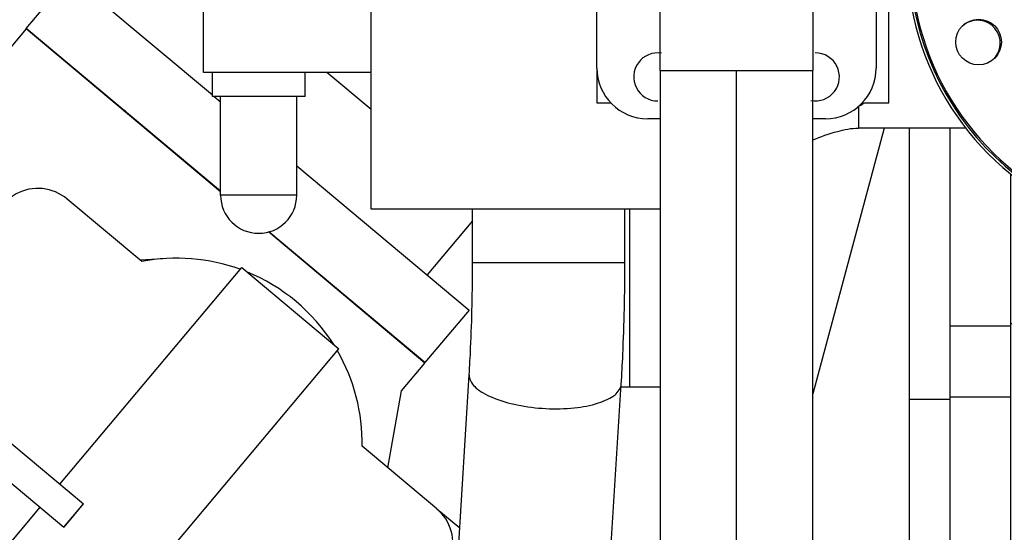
# Model space of a CAD drawing. Header units: millimetres. Extents: x 0 to 1189, y 0 to 841.
# Tile 141 of 158: x 999 to 1015, y 595 to 603. Entities that reach past the tile are written whole.
import ezdxf

# ---------------------------------------------------------------- set-up
doc = ezdxf.new("R2010")
doc.units = ezdxf.units.MM
doc.header["$LTSCALE"] = 65.395
doc.linetypes.add('CENTER', pattern=[0.6, 0.375, -0.075, 0.075, -0.075])
for name, color, linetype in [('1907_060000_TLKGS_KGS_V_ABL517', 7, 'CONTINUOUS'), ('1907_061000_TLKGS_KGS_V_ABL518', 7, 'CONTINUOUS'), ('1907_153200_17_ABL484', 7, 'CONTINUOUS'), ('1907_153200_24_ABL582', 7, 'CONTINUOUS'), ('1907_153200_24_T1_PBL731', 7, 'CONTINUOUS'), ('1907_641000_07_SIMPLE1_T1_X_PBL520', 7, 'CONTINUOUS'), ('1907_641000_07_SIMPLE1_X_ABL519', 7, 'CONTINUOUS'), ('1907_842000_17_SIMPLE1_H_ABL540', 7, 'CONTINUOUS'), ('1907_842000_17_SIMPLE1_T1_H_PBL541', 7, 'CONTINUOUS'), ('1907_842000_17_SIMPLE1_T2_H_PBL1486', 7, 'CONTINUOUS'), ('1997_000000_TLKGS_MARKETING_ABL455', 7, 'CONTINUOUS'), ('1997_030000_TLKGS_V_ABL456', 7, 'CONTINUOUS'), ('1997_100000_TLKGS_V_ABL457', 7, 'CONTINUOUS'), ('1997_111000_12_SIMPLE1_D_ABL532', 7, 'CONTINUOUS'), ('1997_111000_12_SIMPLE1_T1_D_PBL533', 7, 'CONTINUOUS'), ('1997_111200_08_SIMPLE1_A_ABL554', 7, 'CONTINUOUS'), ('1997_111200_08_SIMPLE1_T6_A_PBL587', 7, 'CONTINUOUS'), ('1997_111200_08_SIMPLE1_T9_A_PBL584', 7, 'CONTINUOUS'), ('1997_200000_TLKGS_V_ABL639', 7, 'CONTINUOUS'), ('1997_252000_06_SIMPLE1_T1_X_PBL641', 7, 'CONTINUOUS'), ('1997_252000_06_SIMPLE1_X_ABL640', 7, 'CONTINUOUS'), ('9M32C_GENSET_KPL_VERROHRUNG_ABL407', 7, 'CONTINUOUS'), ('BOGEN-S-2D-90-60_3X2_9_PBL633', 7, 'CONTINUOUS'), ('EN1092-1-01A-DN100-PN16_PBL1485', 7, 'CONTINUOUS'), ('EN1092-1-01A-DN50-PN16-61_5_PBL583', 7, 'CONTINUOUS'), ('links_13_VBL404', 7, 'CONTINUOUS'), ('RICKMEIER_FZ7-6201_427626_TS80_PBL630', 7, 'CONTINUOUS')]:
    doc.layers.add(name, color=color, linetype=linetype)

# ---------------------------------------------------------------- blocks, each defined once
blk = doc.blocks.new('EN1092-1-01A-DN100-PN16_PBL1485', base_point=(1017.807, 603.87))
at = {"layer": 'EN1092-1-01A-DN100-PN16_PBL1485', "color": 7, "linetype": 'Continuous'}
for centre in [(1016.073, 607.553), (1018.828, 607.553), (1014.124, 605.604), (1014.124, 602.849)]:
    blk.add_circle(centre, 0.36, dxfattribs=at)
for radius, start, end in [(4.4, 51.0718, 245.8004), (2.32, 320.3097, 219.8506), (4.4, 294.1996, 308.9282)]:
    blk.add_arc((1017.45, 604.227), radius, start, end, dxfattribs=at)
blk = doc.blocks.new('1907_153200_17_ABL484', base_point=(1005.19, 587.83))
at = {"layer": 'EN1092-1-01A-DN100-PN16_PBL1485'}
blk.add_blockref('EN1092-1-01A-DN100-PN16_PBL1485', (1017.807, 603.87), dxfattribs=at)
blk = doc.blocks.new('EN1092-1-01A-DN50-PN16-61_5_PBL583', base_point=(1010.31, 592.119))
at = {"layer": 'EN1092-1-01A-DN50-PN16-61_5_PBL583', "color": 7, "linetype": 'Continuous'}
for p, q in [((1007.01, 592.239), (1013.61, 592.239)), ((1007.01, 591.999), (1007.01, 592.239)), ((1013.61, 591.999), (1013.61, 592.239))]:
    blk.add_line(p, q, dxfattribs=at)
blk = doc.blocks.new('RICKMEIER_FZ7-6201_427626_TS80_PBL630', base_point=(1010.31, 604.439))
at = {"layer": 'RICKMEIER_FZ7-6201_427626_TS80_PBL630', "color": 7, "linetype": 'Continuous'}
for p, q in [((1008.91, 607.239), (1011.71, 607.239)), ((1008.11, 602.439), (1008.11, 606.439)), ((1012.51, 606.439), (1012.51, 602.439)), ((1009.11, 601.639), (1008.91, 601.639)), ((1011.71, 601.639), (1011.51, 601.639))]:
    blk.add_line(p, q, dxfattribs=at)
for centre in [(1009.07, 606.579), (1011.55, 606.579)]:
    blk.add_circle(centre, 0.38, dxfattribs=at)
for centre, radius, start, end in [((1008.91, 606.439), 0.8, 90, 180), ((1011.71, 606.439), 0.8, 0, 90), ((1010.31, 604.439), 1.24, 348.2448, 191.7552), ((1009.07, 602.299), 0.38, 81.1021, 270), ((1011.55, 602.299), 0.38, 259.5382, 90), ((1008.91, 602.439), 0.8, 180, 270), ((1011.71, 602.439), 0.8, 270, 360)]:
    blk.add_arc(centre, radius, start, end, dxfattribs=at)
blk = doc.blocks.new('BOGEN-S-2D-90-60_3X2_9_PBL633', base_point=(1010.31, 603.419))
at = {"layer": 'BOGEN-S-2D-90-60_3X2_9_PBL633', "color": 7, "linetype": 'Continuous'}
for p, q in [((1009.104, 602.399), (1009.104, 604.439)), ((1011.516, 602.399), (1011.516, 604.439)), ((1009.104, 602.399), (1011.516, 602.399))]:
    blk.add_line(p, q, dxfattribs=at)
blk.add_arc((1010.31, 604.439), 1.206, 0, 180, dxfattribs=at)
blk = doc.blocks.new('1907_153200_24_T1_PBL731', base_point=(1010.31, 597.319))
at = {"layer": '1907_153200_24_T1_PBL731', "color": 7, "linetype": 'Continuous'}
for p, q in [((1009.11, 592.239), (1009.11, 602.399)), ((1011.51, 592.239), (1011.51, 602.399))]:
    blk.add_line(p, q, dxfattribs=at)
at = {"layer": '1907_153200_24_T1_PBL731', "color": 2, "linetype": 'CENTER'}
blk.add_line((1010.31, 592.239), (1010.31, 602.399), dxfattribs=at)
blk = doc.blocks.new('1907_153200_24_ABL582', base_point=(1010.31, 599.619))
at = {"layer": '1907_153200_24_T1_PBL731'}
blk.add_blockref('1907_153200_24_T1_PBL731', (1010.31, 597.319), dxfattribs=at)
at = {"layer": 'BOGEN-S-2D-90-60_3X2_9_PBL633'}
blk.add_blockref('BOGEN-S-2D-90-60_3X2_9_PBL633', (1010.31, 603.419), dxfattribs=at)
at = {"layer": 'EN1092-1-01A-DN50-PN16-61_5_PBL583'}
blk.add_blockref('EN1092-1-01A-DN50-PN16-61_5_PBL583', (1010.31, 592.119), dxfattribs=at)
at = {"layer": 'RICKMEIER_FZ7-6201_427626_TS80_PBL630'}
blk.add_blockref('RICKMEIER_FZ7-6201_427626_TS80_PBL630', (1010.31, 604.439), dxfattribs=at)
blk = doc.blocks.new('9M32C_GENSET_KPL_VERROHRUNG_ABL407', base_point=(993.09, 614.547))
at = {"layer": '1907_153200_17_ABL484'}
blk.add_blockref('1907_153200_17_ABL484', (1005.19, 587.83), dxfattribs=at)
at = {"layer": '1907_153200_24_ABL582'}
blk.add_blockref('1907_153200_24_ABL582', (1010.31, 599.619), dxfattribs=at)
blk = doc.blocks.new('1997_111000_12_SIMPLE1_T1_D_PBL533', base_point=(988.63, 620.507))
at = {"layer": '1997_111000_12_SIMPLE1_T1_D_PBL533', "color": 7, "linetype": 'Continuous'}
blk.add_line((1013.03, 601.491), (1013.03, 592.407), dxfattribs=at)
blk = doc.blocks.new('1997_111000_12_SIMPLE1_D_ABL532', base_point=(988.63, 625.847))
at = {"layer": '1997_111000_12_SIMPLE1_T1_D_PBL533'}
blk.add_blockref('1997_111000_12_SIMPLE1_T1_D_PBL533', (988.63, 620.507), dxfattribs=at)
blk = doc.blocks.new('1997_111200_08_SIMPLE1_T9_A_PBL584', base_point=(1013.35, 600.407))
at = {"layer": '1997_111200_08_SIMPLE1_T9_A_PBL584', "color": 7, "linetype": 'Continuous'}
for p, q in [((1013.67, 607.807), (1013.03, 607.807)), ((1013.67, 607.807), (1013.67, 606.931)), ((1013.67, 601.491), (1013.67, 593.007)), ((1013.67, 593.007), (1013.03, 593.007))]:
    blk.add_line(p, q, dxfattribs=at)
at = {"layer": '1997_111200_08_SIMPLE1_T9_A_PBL584', "color": 9, "linetype": 'Continuous'}
blk.add_line((1013.67, 597.207), (1013.03, 597.207), dxfattribs=at)
blk = doc.blocks.new('1997_111200_08_SIMPLE1_T6_A_PBL587', base_point=(1015.23, 602.467))
at = {"layer": '1997_111200_08_SIMPLE1_T6_A_PBL587', "color": 7, "linetype": 'Continuous'}
for p, q in [((1013.07, 607.807), (1013.07, 611.727)), ((1014.63, 607.655), (1014.63, 611.727)), ((1014.87, 611.727), (1014.87, 607.831)), ((1016.69, 611.727), (1016.69, 608.583)), ((1017.39, 611.727), (1017.39, 608.649)), ((1014.87, 609.687), (1016.69, 609.687)), ((1014.63, 593.207), (1014.63, 600.767)), ((1014.87, 600.59), (1014.87, 593.207)), ((1014.63, 598.367), (1013.67, 598.367)), ((1014.63, 597.247), (1013.67, 597.247)), ((1013.67, 593.287), (1014.63, 593.287)), ((1014.63, 593.207), (1014.87, 593.207))]:
    blk.add_line(p, q, dxfattribs=at)
at = {"layer": '1997_111200_08_SIMPLE1_T6_A_PBL587', "color": 9, "linetype": 'Continuous'}
blk.add_line((1014.63, 598.407), (1014.87, 598.407), dxfattribs=at)
blk = doc.blocks.new('1997_111200_08_SIMPLE1_A_ABL554', base_point=(982.41, 624.407))
at = {"layer": '1997_111200_08_SIMPLE1_T6_A_PBL587'}
blk.add_blockref('1997_111200_08_SIMPLE1_T6_A_PBL587', (1015.23, 602.467), dxfattribs=at)
at = {"layer": '1997_111200_08_SIMPLE1_T9_A_PBL584'}
blk.add_blockref('1997_111200_08_SIMPLE1_T9_A_PBL584', (1013.35, 600.407), dxfattribs=at)
blk = doc.blocks.new('1997_100000_TLKGS_V_ABL457', base_point=(983.53, 617.491))
at = {"layer": '1997_111000_12_SIMPLE1_D_ABL532'}
blk.add_blockref('1997_111000_12_SIMPLE1_D_ABL532', (988.63, 625.847), dxfattribs=at)
at = {"layer": '1997_111200_08_SIMPLE1_A_ABL554'}
blk.add_blockref('1997_111200_08_SIMPLE1_A_ABL554', (982.41, 624.407), dxfattribs=at)
blk = doc.blocks.new('1997_252000_06_SIMPLE1_T1_X_PBL641', base_point=(988.728, 606.047))
at = {"layer": '1997_252000_06_SIMPLE1_T1_X_PBL641', "color": 7, "linetype": 'Continuous'}
blk.add_line((1012.634, 601.491), (1011.51, 597.296), dxfattribs=at)
blk = doc.blocks.new('1997_252000_06_SIMPLE1_X_ABL640', base_point=(988.728, 606.047))
at = {"layer": '1997_252000_06_SIMPLE1_T1_X_PBL641'}
blk.add_blockref('1997_252000_06_SIMPLE1_T1_X_PBL641', (988.728, 606.047), dxfattribs=at)
blk = doc.blocks.new('1997_200000_TLKGS_V_ABL639', base_point=(988.728, 626.699))
at = {"layer": '1997_252000_06_SIMPLE1_X_ABL640'}
blk.add_blockref('1997_252000_06_SIMPLE1_X_ABL640', (988.728, 606.047), dxfattribs=at)
blk = doc.blocks.new('1997_030000_TLKGS_V_ABL456', base_point=(991.03, 633.832))
at = {"layer": '1997_100000_TLKGS_V_ABL457'}
blk.add_blockref('1997_100000_TLKGS_V_ABL457', (983.53, 617.491), dxfattribs=at)
at = {"layer": '1997_200000_TLKGS_V_ABL639'}
blk.add_blockref('1997_200000_TLKGS_V_ABL639', (988.728, 626.699), dxfattribs=at)
blk = doc.blocks.new('1907_641000_07_SIMPLE1_T1_X_PBL520', base_point=(997.92, 593.651))
at = {"layer": '1907_641000_07_SIMPLE1_T1_X_PBL520', "color": 7, "linetype": 'Continuous'}
for p, q in [((999.116, 603.055), (998.088, 601.829)), ((1002.18, 600.484), (999.116, 603.055)), ((1000.937, 599.386), (999.763, 600.372)), ((1005.398, 597.784), (1002.932, 599.853)), ((1003.053, 599.763), (1003.059, 599.746)), ((1001.268, 599.431), (1000.915, 599.405)), ((999.645, 595.875), (1002.512, 599.292)), ((1002.512, 599.292), (1004.044, 598.006)), ((1001.177, 594.59), (1004.044, 598.006)), ((1005.031, 597.347), (1005.398, 597.784)), ((997.6, 597.592), (1000.02, 595.561)), ((1004.817, 596.131), (1005.031, 597.347)), ((997.291, 597.224), (999.711, 595.193)), ((1005.585, 595.486), (1004.411, 596.472)), ((996.47, 592.091), (999.337, 595.508)), ((1000.016, 595.564), (999.707, 595.196)), ((999.711, 595.193), (1000.02, 595.561)), ((1005.585, 595.486), (1005.947, 595.182))]:
    blk.add_line(p, q, dxfattribs=at)
for centre, radius, start, end in [((998.786, 596.283), 5.8, 70.9299, 71.1842), ((999.3, 599.82), 0.72, 50, 187.0477), ((1001.491, 596.519), 2.92, 70.0268, 100.939), ((1001.491, 596.519), 2.92, 32.1864, 67.8136), ((1001.491, 596.519), 2.92, 359.0604, 29.9725), ((1005.122, 594.935), 0.72, 272.9957, 50)]:
    blk.add_arc(centre, radius, start, end, dxfattribs=at)
blk = doc.blocks.new('1907_641000_07_SIMPLE1_X_ABL519', base_point=(997.92, 593.651))
at = {"layer": '1907_641000_07_SIMPLE1_T1_X_PBL520'}
blk.add_blockref('1907_641000_07_SIMPLE1_T1_X_PBL520', (997.92, 593.651), dxfattribs=at)
blk = doc.blocks.new('1907_842000_17_SIMPLE1_T1_H_PBL541', base_point=(1010.494, 599.962))
at = {"layer": '1907_842000_17_SIMPLE1_T1_H_PBL541', "color": 7, "linetype": 'Continuous'}
for p, q in [((1012.71, 601.891), (1012.71, 607.451)), ((1001.91, 602.371), (1001.91, 606.371)), ((1004.55, 600.211), (1004.55, 606.371)), ((999.118, 603.065), (999.812, 603.892)), ((999.812, 603.892), (1002.05, 602.014)), ((1002.18, 600.495), (999.118, 603.065)), ((1004.55, 602.371), (1001.91, 602.371)), ((1002.05, 601.991), (1002.05, 602.371)), ((1003.51, 601.991), (1003.51, 602.371)), ((1008.11, 602.439), (1008.11, 601.891)), ((1003.51, 601.991), (1002.05, 601.991)), ((1002.078, 601.991), (1002.18, 601.905)), ((1002.18, 600.431), (1002.18, 601.991)), ((1003.38, 600.431), (1003.38, 601.991)), ((1008.11, 601.891), (1008.331, 601.891)), ((1012.289, 601.891), (1012.71, 601.891)), ((1013.921, 601.491), (1012.23, 601.491)), ((1003.38, 600.898), (1006.094, 598.621)), ((1009.11, 600.211), (1004.55, 600.211)), ((1006.15, 599.371), (1006.15, 600.211)), ((1008.55, 599.371), (1008.55, 600.211)), ((1008.63, 597.411), (1008.63, 600.211)), ((1006.15, 600.027), (1005.435, 599.174)), ((1005.4, 597.794), (1002.942, 599.856)), ((1006.094, 598.621), (1005.4, 597.794)), ((1005.433, 586.885), (1006.098, 597.599)), ((1008.169, 592.239), (1008.493, 597.45)), ((1008.49, 597.411), (1009.11, 597.411))]:
    blk.add_line(p, q, dxfattribs=at)
at = {"layer": '1907_842000_17_SIMPLE1_T1_H_PBL541', "color": 9, "linetype": 'Continuous'}
for p, q in [((1004.55, 601.785), (1003.852, 602.371)), ((1012.23, 601.838), (1012.23, 601.491)), ((1003.38, 600.431), (1002.18, 600.431)), ((1006.15, 599.371), (1008.55, 599.371)), ((1006.098, 597.599), (1006.098, 597.57))]:
    blk.add_line(p, q, dxfattribs=at)
at = {"layer": '1907_842000_17_SIMPLE1_T1_H_PBL541', "color": 7, "linetype": 'Continuous'}
for centre, radius, start, end in [((1017.43, 604.211), 4.44, 50.3263, 245.1839), ((1011.91, 602.571), 0.8, 292.9645, 300.0201), ((1002.78, 600.431), 0.6, 180, 360)]:
    blk.add_arc(centre, radius, start, end, dxfattribs=at)
for points, knots in [([(1011.51, 601.304), (1011.638, 601.355), (1011.87, 601.443), (1012.119, 601.491), (1012.23, 601.491)], [0, 0, 0, 0, 0.552249, 1, 1, 1, 1]), ([(1006.098, 597.599), (1006.106, 597.741), (1006.138, 598.331), (1006.15, 598.922), (1006.15, 599.371)], [0, 0, 0, 0, 0.240808, 1, 1, 1, 1]), ([(1008.493, 597.45), (1008.503, 597.605), (1008.537, 598.245), (1008.55, 598.885), (1008.55, 599.371)], [0, 0, 0, 0, 0.242248, 1, 1, 1, 1])]:
    blk.add_open_spline(points, degree=3, knots=knots, dxfattribs=at)
at = {"layer": '1907_842000_17_SIMPLE1_T1_H_PBL541', "color": 9, "linetype": 'Continuous'}
blk.add_open_spline([(1006.098, 597.57), (1006.105, 597.503), (1006.183, 597.4), (1006.323, 597.305), (1006.538, 597.201), (1006.868, 597.109), (1007.302, 597.056), (1007.734, 597.065), (1008.064, 597.123), (1008.277, 597.206), (1008.415, 597.287), (1008.489, 597.386), (1008.493, 597.45)], degree=3, knots=[0, 0, 0, 0, 0.076021, 0.128331, 0.190662, 0.340154, 0.508726, 0.675575, 0.82028, 0.879455, 0.928489, 1, 1, 1, 1], dxfattribs=at)
blk = doc.blocks.new('1907_842000_17_SIMPLE1_T2_H_PBL1486', base_point=(1016.799, 603.822))
at = {"layer": '1907_842000_17_SIMPLE1_T2_H_PBL1486', "color": 7, "linetype": 'Continuous'}
for centre, radius, start, end in [((1016.053, 607.537), 0.36, 308.4841, 124.5479), ((1018.808, 607.537), 0.36, 313.1727, 126.0933), ((1017.43, 604.211), 2.32, 321.0743, 132.8264), ((1017.43, 604.211), 4.4, 157.0076, 246.0699), ((1014.104, 605.588), 0.36, 307.2203, 123.3415), ((1014.104, 602.833), 0.36, 312.7243, 127.0023), ((1017.43, 604.211), 4.4, 294.4947, 309.3217)]:
    blk.add_arc(centre, radius, start, end, dxfattribs=at)
blk = doc.blocks.new('1907_842000_17_SIMPLE1_H_ABL540', base_point=(1010.494, 599.962))
at = {"layer": '1907_842000_17_SIMPLE1_T1_H_PBL541'}
blk.add_blockref('1907_842000_17_SIMPLE1_T1_H_PBL541', (1010.494, 599.962), dxfattribs=at)
at = {"layer": '1907_842000_17_SIMPLE1_T2_H_PBL1486'}
blk.add_blockref('1907_842000_17_SIMPLE1_T2_H_PBL1486', (1016.799, 603.822), dxfattribs=at)
blk = doc.blocks.new('1907_061000_TLKGS_KGS_V_ABL518', base_point=(995.76, 629.057))
at = {"layer": '1907_641000_07_SIMPLE1_X_ABL519'}
blk.add_blockref('1907_641000_07_SIMPLE1_X_ABL519', (997.92, 593.651), dxfattribs=at)
at = {"layer": '1907_842000_17_SIMPLE1_H_ABL540'}
blk.add_blockref('1907_842000_17_SIMPLE1_H_ABL540', (1010.494, 599.962), dxfattribs=at)
blk = doc.blocks.new('1907_060000_TLKGS_KGS_V_ABL517', base_point=(994.78, 654.966))
at = {"layer": '1907_061000_TLKGS_KGS_V_ABL518'}
blk.add_blockref('1907_061000_TLKGS_KGS_V_ABL518', (995.76, 629.057), dxfattribs=at)
blk = doc.blocks.new('1997_000000_TLKGS_MARKETING_ABL455', base_point=(991.03, 644.206))
at = {"layer": '1907_060000_TLKGS_KGS_V_ABL517'}
blk.add_blockref('1907_060000_TLKGS_KGS_V_ABL517', (994.78, 654.966), dxfattribs=at)
at = {"layer": '1997_030000_TLKGS_V_ABL456'}
blk.add_blockref('1997_030000_TLKGS_V_ABL456', (991.03, 633.832), dxfattribs=at)
blk = doc.blocks.new('LINKS_13_VBL404', base_point=(991.348, 627.605))
at = {"layer": '1997_000000_TLKGS_MARKETING_ABL455'}
blk.add_blockref('1997_000000_TLKGS_MARKETING_ABL455', (991.03, 644.206), dxfattribs=at)
at = {"layer": '9M32C_GENSET_KPL_VERROHRUNG_ABL407'}
blk.add_blockref('9M32C_GENSET_KPL_VERROHRUNG_ABL407', (993.09, 614.547), dxfattribs=at)

msp = doc.modelspace()

# ---------------------------------------------------------------- block references
at = {"layer": 'links_13_VBL404'}
msp.add_blockref('LINKS_13_VBL404', (991.34811, 627.60505), dxfattribs=at)

doc.saveas('drawing.dxf')
